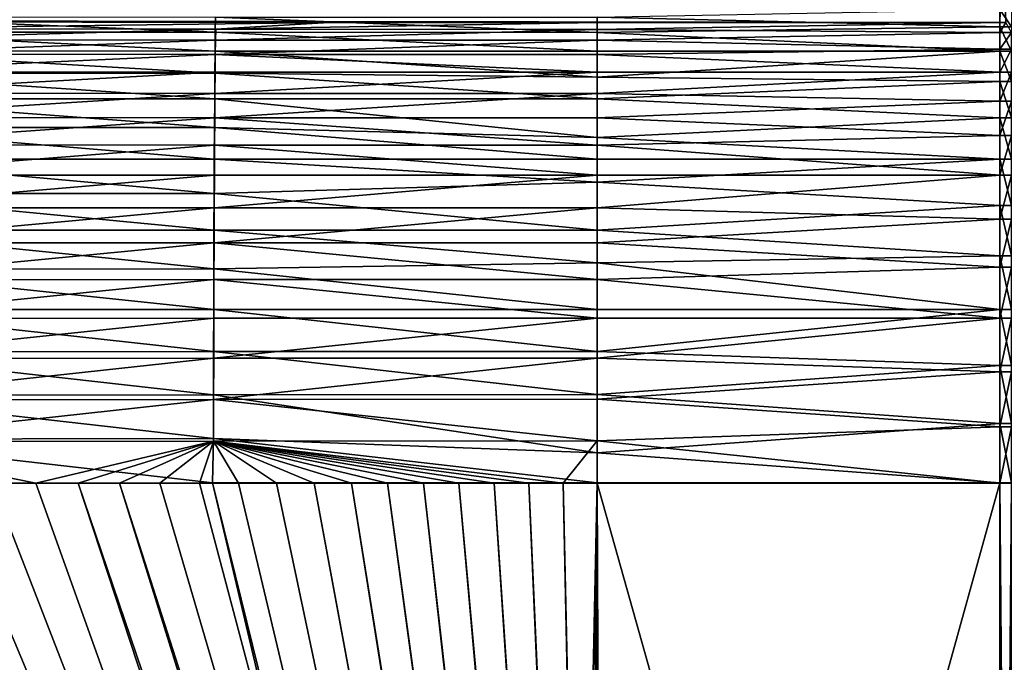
# Model space of a CAD drawing. Header units: metres. Extents: x -901 to 901, y -486 to 401.
# Tile 218 of 256: x -124 to 0, y 201 to 282. Entities that reach past the tile are written whole.
import ezdxf

# ---------------------------------------------------------------- set-up
doc = ezdxf.new("R2010")
doc.units = ezdxf.units.M

msp = doc.modelspace()

# ---------------------------------------------------------------- linework, layer by layer
at = {"layer": 'top0'}
for points in [[(-0.734328, 281.912231, -444.318481), (-0.734328, 294.453064, -341.548859), (-436.16037, 282.526184, -439.318207)], [(-0.734328, 281.912231, -444.318481), (0, 281.912231, -444.318481), (-0.367164, 294.524323, -341.557587)], [(-0.367164, 294.524323, -341.557587), (-0.734328, 294.453064, -341.548859), (-0.734328, 281.912231, -444.318481)], [(0, 281.912231, -444.318481), (0, 294.38855, -341.540924), (-0.367164, 294.524323, -341.557587)], [(-0.734328, 283.543304, -452.015076), (-0.734328, 281.33609, -459.134399), (-51.480598, 282.550995, -455.590149)], [(-0.734328, 281.33609, -459.134399), (-0.734328, 283.543304, -452.015076), (0.734328, 281.33609, -459.134399)], [(-0.734328, 283.543304, -452.015076), (0.734328, 283.543304, -452.015076), (0.734328, 281.33609, -459.134399)], [(-243.616119, 282.115753, -442.661072), (-0.734328, 281.912231, -444.318481), (-436.16037, 282.526184, -439.318207)], [(-243.616119, 282.115753, -442.661072), (-147.49588, 281.969604, -443.851196), (-0.734328, 281.912231, -444.318481)], [(-147.64473, 280.701965, -460.404816), (-147.592819, 282.59903, -455.126678), (-99.55584, 280.665802, -460.740845)], [(-147.592819, 282.59903, -455.126678), (-99.52784, 282.559448, -455.468018), (-99.55584, 280.665802, -460.740845)], [(-85.230934, 281.919861, -444.2565), (-147.49588, 281.969604, -443.851196), (-147.545792, 281.086151, -449.080963)], [(-99.5028, 281.044067, -449.428314), (-85.230934, 281.919861, -444.2565), (-147.545792, 281.086151, -449.080963)], [(-147.49588, 281.969604, -443.851196), (-85.230934, 281.919861, -444.2565), (-0.734328, 281.912231, -444.318481)], [(-99.55584, 280.665802, -460.740845), (-99.52784, 282.559448, -455.468018), (-51.480598, 280.656738, -460.860657)], [(-99.52784, 282.559448, -455.468018), (-51.480598, 282.550995, -455.590149), (-51.480598, 280.656738, -460.860657)], [(-99.5028, 281.044067, -449.428314), (-51.480598, 281.912231, -444.318481), (-85.230934, 281.919861, -444.2565)], [(-51.480598, 281.028351, -449.568665), (-51.480598, 281.912231, -444.318481), (-99.5028, 281.044067, -449.428314)], [(-0.734328, 281.912231, -444.318481), (-85.230934, 281.919861, -444.2565), (-51.480598, 281.912231, -444.318481)], [(-51.480598, 282.550995, -455.590149), (-0.734328, 281.33609, -459.134399), (-51.480598, 280.656738, -460.860657)], [(-51.480598, 281.912231, -444.318481), (-51.480598, 281.028351, -449.568665), (-0.734328, 281.912231, -444.318481)], [(-51.480598, 281.028351, -449.568665), (-0.734328, 280.630096, -451.298645), (-0.734328, 281.912231, -444.318481)], [(0, 281.912231, -444.318481), (-0.734328, 280.630096, -451.298645), (0.734328, 280.630096, -451.298645)], [(0, 281.912231, -444.318481), (-0.734328, 281.912231, -444.318481), (-0.734328, 280.630096, -451.298645)], [(-99.583168, 278.310425, -465.82489), (-147.695404, 278.342133, -465.493622), (-147.64473, 280.701965, -460.404816)], [(-99.55584, 280.665802, -460.740845), (-99.583168, 278.310425, -465.82489), (-147.64473, 280.701965, -460.404816)], [(-147.545792, 281.086151, -449.080963), (-147.595947, 279.733887, -454.238251), (-99.5028, 281.044067, -449.428314)], [(-147.595947, 279.733887, -454.238251), (-99.529854, 279.694122, -454.5802), (-99.5028, 281.044067, -449.428314)], [(-51.480598, 278.299469, -465.941437), (-99.583168, 278.310425, -465.82489), (-99.55584, 280.665802, -460.740845)], [(-51.480598, 280.656738, -460.860657), (-51.480598, 278.299469, -465.941437), (-99.55584, 280.665802, -460.740845)], [(-99.529854, 279.694122, -454.5802), (-51.480598, 281.028351, -449.568665), (-99.5028, 281.044067, -449.428314)], [(-51.480598, 279.680145, -454.719208), (-51.480598, 281.028351, -449.568665), (-99.529854, 279.694122, -454.5802)], [(-0.734328, 281.33609, -459.134399), (-0.734328, 278.299469, -465.941437), (-51.480598, 280.656738, -460.860657)], [(-51.480598, 281.028351, -449.568665), (-51.480598, 279.680145, -454.719208), (-0.734328, 280.630096, -451.298645)], [(-51.480598, 280.656738, -460.860657), (-0.734328, 278.299469, -465.941437), (-51.480598, 278.299469, -465.941437)], [(-51.480598, 279.680145, -454.719208), (-0.734328, 278.528534, -458.07724), (-0.734328, 280.630096, -451.298645)], [(-0.734328, 278.299469, -465.941437), (-0.734328, 281.33609, -459.134399), (0.734328, 278.299469, -465.941437)], [(-0.734328, 281.33609, -459.134399), (0.734328, 281.33609, -459.134399), (0.734328, 278.299469, -465.941437)], [(0.734328, 278.528534, -458.07724), (0.734328, 280.630096, -451.298645), (-0.734328, 278.528534, -458.07724)], [(0.734328, 280.630096, -451.298645), (-0.734328, 280.630096, -451.298645), (-0.734328, 278.528534, -458.07724)], [(-147.595947, 279.733887, -454.238251), (-147.645386, 277.927612, -459.263794), (-99.529854, 279.694122, -454.5802)], [(-147.645386, 277.927612, -459.263794), (-99.556511, 277.891113, -459.600677), (-99.529854, 279.694122, -454.5802)], [(-99.556511, 277.891113, -459.600677), (-51.480598, 279.680145, -454.719208), (-99.529854, 279.694122, -454.5802)], [(-51.480598, 277.878326, -459.729095), (-51.480598, 279.680145, -454.719208), (-99.556511, 277.891113, -459.600677)], [(-51.480598, 279.680145, -454.719208), (-51.480598, 277.878326, -459.729095), (-0.734328, 278.528534, -458.07724)], [(-147.744354, 275.53598, -470.345093), (-147.695404, 278.342133, -465.493622), (-99.609573, 275.509644, -470.672363)], [(-147.695404, 278.342133, -465.493622), (-99.583168, 278.310425, -465.82489), (-99.609573, 275.509644, -470.672363)], [(-99.556511, 277.891113, -459.600677), (-147.645386, 277.927612, -459.263794), (-147.693634, 275.680725, -464.10907)], [(-99.582535, 275.648468, -464.441437), (-99.556511, 277.891113, -459.600677), (-147.693634, 275.680725, -464.10907)], [(-99.609573, 275.509644, -470.672363), (-99.583168, 278.310425, -465.82489), (-51.480598, 275.039917, -471.49823)], [(-99.583168, 278.310425, -465.82489), (-51.480598, 278.299469, -465.941437), (-51.480598, 275.039917, -471.49823)], [(-51.480598, 275.637238, -464.558502), (-99.556511, 277.891113, -459.600677), (-99.582535, 275.648468, -464.441437)], [(-51.480598, 275.637238, -464.558502), (-51.480598, 277.878326, -459.729095), (-99.556511, 277.891113, -459.600677)], [(-51.480598, 277.878326, -459.729095), (-0.734328, 275.637238, -464.558502), (-0.734328, 278.528534, -458.07724)], [(-0.734328, 278.299469, -465.941437), (-51.480598, 275.039917, -471.49823), (-51.480598, 278.299469, -465.941437)], [(-0.734328, 278.299469, -465.941437), (-0.734328, 274.476379, -472.339905), (-51.480598, 275.039917, -471.49823)], [(-51.480598, 277.878326, -459.729095), (-51.480598, 275.637238, -464.558502), (-0.734328, 275.637238, -464.558502)], [(0.734328, 275.637238, -464.558502), (0.734328, 278.528534, -458.07724), (-0.734328, 275.637238, -464.558502)], [(0.734328, 278.528534, -458.07724), (-0.734328, 278.528534, -458.07724), (-0.734328, 275.637238, -464.558502)], [(-0.734328, 274.476379, -472.339905), (-0.734328, 278.299469, -465.941437), (0.734328, 274.476379, -472.339905)], [(-0.734328, 278.299469, -465.941437), (0.734328, 278.299469, -465.941437), (0.734328, 274.476379, -472.339905)], [(-147.791214, 272.309052, -474.922913), (-147.744354, 275.53598, -470.345093), (-99.63485, 272.288879, -475.246948)], [(-147.744354, 275.53598, -470.345093), (-99.609573, 275.509644, -470.672363), (-99.63485, 272.288879, -475.246948)], [(-147.693634, 275.680725, -464.10907), (-147.74025, 273.00885, -468.728394), (-99.582535, 275.648468, -464.441437)], [(-147.74025, 273.00885, -468.728394), (-99.607681, 272.98172, -469.056915), (-99.582535, 275.648468, -464.441437)], [(-99.63485, 272.288879, -475.246948), (-99.609573, 275.509644, -470.672363), (-51.480598, 272.283295, -475.36142)], [(-99.609573, 275.509644, -470.672363), (-51.480598, 275.039917, -471.49823), (-51.480598, 272.283295, -475.36142)], [(-99.607681, 272.98172, -469.056915), (-51.480598, 275.637238, -464.558502), (-99.582535, 275.648468, -464.441437)], [(-51.480598, 272.974701, -469.169006), (-51.480598, 275.637238, -464.558502), (-99.607681, 272.98172, -469.056915)], [(-51.480598, 275.637238, -464.558502), (-51.480598, 272.974701, -469.169006), (-0.734328, 275.637238, -464.558502)], [(-0.734328, 275.637238, -464.558502), (-51.480598, 272.974701, -469.169006), (-0.734328, 271.997101, -470.650787)], [(0.734328, 271.997101, -470.650787), (0.734328, 275.637238, -464.558502), (-0.734328, 271.997101, -470.650787)], [(0.734328, 275.637238, -464.558502), (-0.734328, 275.637238, -464.558502), (-0.734328, 271.997101, -470.650787)], [(-0.734328, 274.476379, -472.339905), (-51.480598, 272.283295, -475.36142), (-51.480598, 275.039917, -471.49823)], [(-0.734328, 274.476379, -472.339905), (-0.734328, 269.920868, -478.23938), (-51.480598, 272.283295, -475.36142)], [(-0.734328, 269.920868, -478.23938), (-0.734328, 274.476379, -472.339905), (0.734328, 269.920868, -478.23938)], [(-0.734328, 274.476379, -472.339905), (0.734328, 274.476379, -472.339905), (0.734328, 269.920868, -478.23938)], [(-99.607681, 272.98172, -469.056915), (-147.74025, 273.00885, -468.728394), (-147.784866, 269.936371, -473.087128)], [(-99.631752, 269.9151, -473.412598), (-99.607681, 272.98172, -469.056915), (-147.784866, 269.936371, -473.087128)], [(-99.631752, 269.9151, -473.412598), (-51.480598, 272.974701, -469.169006), (-99.607681, 272.98172, -469.056915)], [(-51.480598, 269.911896, -473.523865), (-51.480598, 272.974701, -469.169006), (-99.631752, 269.9151, -473.412598)], [(-51.480598, 272.974701, -469.169006), (-51.480598, 269.911896, -473.523865), (-0.734328, 271.997101, -470.650787)], [(-147.835632, 268.689209, -479.193542), (-147.791214, 272.309052, -474.922913), (-99.658813, 268.675903, -479.51532)], [(-147.791214, 272.309052, -474.922913), (-99.63485, 272.288879, -475.246948), (-99.658813, 268.675903, -479.51532)], [(-99.658813, 268.675903, -479.51532), (-99.63485, 272.288879, -475.246948), (-51.480598, 267.427307, -480.93576)], [(-99.63485, 272.288879, -475.246948), (-51.480598, 272.283295, -475.36142), (-51.480598, 267.427307, -480.93576)], [(-0.734328, 269.920868, -478.23938), (-51.480598, 267.427307, -480.93576), (-51.480598, 272.283295, -475.36142)], [(-0.734328, 271.997101, -470.650787), (-51.480598, 269.911896, -473.523865), (-0.734328, 267.659607, -476.267914)], [(0.734328, 267.659607, -476.267914), (0.734328, 271.997101, -470.650787), (-0.734328, 267.659607, -476.267914)], [(0.734328, 271.997101, -470.650787), (-0.734328, 271.997101, -470.650787), (-0.734328, 267.659607, -476.267914)], [(-99.631752, 269.9151, -473.412598), (-147.784866, 269.936371, -473.087128), (-147.827164, 266.489746, -477.153412)], [(-99.654572, 266.475037, -477.476715), (-99.631752, 269.9151, -473.412598), (-147.827164, 266.489746, -477.153412)], [(-51.480598, 266.473236, -477.588501), (-99.631752, 269.9151, -473.412598), (-99.654572, 266.475037, -477.476715)], [(-51.480598, 266.473236, -477.588501), (-51.480598, 269.911896, -473.523865), (-99.631752, 269.9151, -473.412598)], [(-0.734328, 269.920868, -478.23938), (-0.734328, 264.697327, -483.556458), (-51.480598, 267.427307, -480.93576)], [(-51.480598, 269.911896, -473.523865), (-51.480598, 266.473236, -477.588501), (-0.734328, 267.659607, -476.267914)], [(-0.734328, 264.697327, -483.556458), (-0.734328, 269.920868, -478.23938), (0.734328, 264.697327, -483.556458)], [(-0.734328, 269.920868, -478.23938), (0.734328, 269.920868, -478.23938), (0.734328, 264.697327, -483.556458)], [(-147.877274, 264.704254, -483.123627), (-147.835632, 268.689209, -479.193542), (-99.681282, 264.698425, -483.444122)], [(-147.835632, 268.689209, -479.193542), (-99.658813, 268.675903, -479.51532), (-99.681282, 264.698425, -483.444122)], [(-99.681282, 264.698425, -483.444122), (-99.658813, 268.675903, -479.51532), (-51.480598, 264.697327, -483.556458)], [(-99.658813, 268.675903, -479.51532), (-51.480598, 267.427307, -480.93576), (-51.480598, 264.697327, -483.556458)], [(-0.734328, 267.659607, -476.267914), (-51.480598, 266.473236, -477.588501), (-0.734328, 262.686035, -481.330536)], [(-0.734328, 264.697327, -483.556458), (-51.480598, 264.697327, -483.556458), (-51.480598, 267.427307, -480.93576)], [(0.734328, 262.686035, -481.330536), (0.734328, 267.659607, -476.267914), (-0.734328, 262.686035, -481.330536)], [(0.734328, 267.659607, -476.267914), (-0.734328, 267.659607, -476.267914), (-0.734328, 262.686035, -481.330536)], [(-99.654572, 266.475037, -477.476715), (-147.827164, 266.489746, -477.153412), (-147.866806, 262.695526, -480.895416)], [(-99.675964, 262.687897, -481.217529), (-99.654572, 266.475037, -477.476715), (-147.866806, 262.695526, -480.895416)], [(-51.480598, 262.686035, -481.330536), (-99.654572, 266.475037, -477.476715), (-99.675964, 262.687897, -481.217529)], [(-51.480598, 262.686035, -481.330536), (-51.480598, 266.473236, -477.588501), (-99.654572, 266.475037, -477.476715)], [(-51.480598, 266.473236, -477.588501), (-51.480598, 262.686035, -481.330536), (-0.734328, 262.686035, -481.330536)], [(-147.915787, 260.383484, -486.681152), (-147.877274, 264.704254, -483.123627), (-99.702065, 260.385559, -487.001526)], [(-147.877274, 264.704254, -483.123627), (-99.681282, 264.698425, -483.444122), (-99.702065, 260.385559, -487.001526)], [(-99.702065, 260.385559, -487.001526), (-99.681282, 264.698425, -483.444122), (-51.480598, 261.814178, -486.007629)], [(-99.681282, 264.698425, -483.444122), (-51.480598, 264.697327, -483.556458), (-51.480598, 261.814178, -486.007629)], [(-51.480598, 264.697327, -483.556458), (-0.734328, 264.697327, -483.556458), (-51.480598, 261.814178, -486.007629)], [(-0.734328, 264.697327, -483.556458), (-0.734328, 258.879608, -488.215942), (-51.480598, 261.814178, -486.007629)], [(-0.734328, 258.879608, -488.215942), (-0.734328, 264.697327, -483.556458), (0.734328, 258.879608, -488.215942)], [(-0.734328, 264.697327, -483.556458), (0.734328, 264.697327, -483.556458), (0.734328, 258.879608, -488.215942)], [(-147.866806, 262.695526, -480.895416), (-147.903488, 258.581543, -484.282715), (-99.675964, 262.687897, -481.217529)], [(-147.903488, 258.581543, -484.282715), (-99.695755, 258.581421, -484.604675), (-99.675964, 262.687897, -481.217529)], [(-99.702065, 260.385559, -487.001526), (-51.480598, 261.814178, -486.007629), (-51.480598, 255.777634, -490.275421)], [(-99.695755, 258.581421, -484.604675), (-51.480598, 262.686035, -481.330536), (-99.675964, 262.687897, -481.217529)], [(-51.480598, 258.580444, -484.720184), (-51.480598, 262.686035, -481.330536), (-99.695755, 258.581421, -484.604675)], [(-0.734328, 262.686035, -481.330536), (-51.480598, 262.686035, -481.330536), (-51.480598, 258.580444, -484.720184)], [(-0.734328, 262.686035, -481.330536), (-51.480598, 258.580444, -484.720184), (-0.734328, 257.146729, -485.767029)], [(-51.480598, 261.814178, -486.007629), (-0.734328, 258.879608, -488.215942), (-51.480598, 255.777634, -490.275421)], [(0.734328, 257.146729, -485.767029), (0.734328, 262.686035, -481.330536), (-0.734328, 257.146729, -485.767029)], [(0.734328, 262.686035, -481.330536), (-0.734328, 262.686035, -481.330536), (-0.734328, 257.146729, -485.767029)], [(-147.950897, 255.761642, -489.840424), (-147.915787, 260.383484, -486.681152), (-99.721016, 255.771912, -490.161804)], [(-147.915787, 260.383484, -486.681152), (-99.702065, 260.385559, -487.001526), (-99.721016, 255.771912, -490.161804)], [(-99.721016, 255.771912, -490.161804), (-99.702065, 260.385559, -487.001526), (-51.480598, 255.777634, -490.275421)], [(-147.903488, 258.581543, -484.282715), (-147.93692, 254.180862, -487.290802), (-99.695755, 258.581421, -484.604675)], [(-147.93692, 254.180862, -487.290802), (-99.713806, 254.188568, -487.613739), (-99.695755, 258.581421, -484.604675)], [(-99.713806, 254.188568, -487.613739), (-51.480598, 258.580444, -484.720184), (-99.695755, 258.581421, -484.604675)], [(-99.713806, 254.188568, -487.613739), (-51.480598, 254.189133, -487.730499), (-51.480598, 258.580444, -484.720184)], [(-0.734328, 258.879608, -488.215942), (-0.734328, 252.549957, -492.151947), (-51.480598, 255.777634, -490.275421)], [(-51.480598, 258.580444, -484.720184), (-51.480598, 254.189133, -487.730499), (-0.734328, 257.146729, -485.767029)], [(-0.734328, 252.549957, -492.151947), (-0.734328, 258.879608, -488.215942), (0.734328, 252.549957, -492.151947)], [(-0.734328, 258.879608, -488.215942), (0.734328, 258.879608, -488.215942), (0.734328, 252.549957, -492.151947)], [(-0.734328, 257.146729, -485.767029), (-51.480598, 254.189133, -487.730499), (-0.734328, 251.12001, -489.514679)], [(0.734328, 251.12001, -489.514679), (0.734328, 257.146729, -485.767029), (-0.734328, 251.12001, -489.514679)], [(0.734328, 257.146729, -485.767029), (-0.734328, 257.146729, -485.767029), (-0.734328, 251.12001, -489.514679)], [(-147.98233, 250.874863, -492.577179), (-147.950897, 255.761642, -489.840424), (-99.737991, 250.893524, -492.900757)], [(-147.950897, 255.761642, -489.840424), (-99.721016, 255.771912, -490.161804), (-99.737991, 250.893524, -492.900757)], [(-99.737991, 250.893524, -492.900757), (-99.721016, 255.771912, -490.161804), (-51.480598, 251.655655, -492.627533)], [(-99.721016, 255.771912, -490.161804), (-51.480598, 255.777634, -490.275421), (-51.480598, 251.655655, -492.627533)], [(-51.480598, 255.777634, -490.275421), (-0.734328, 252.549957, -492.151947), (-51.480598, 251.655655, -492.627533)], [(-147.93692, 254.180862, -487.290802), (-147.966843, 249.527939, -489.896576), (-99.713806, 254.188568, -487.613739)], [(-147.966843, 249.527939, -489.896576), (-99.729965, 249.543625, -490.221619), (-99.713806, 254.188568, -487.613739)], [(-99.729965, 249.543625, -490.221619), (-51.480598, 249.547028, -490.337524), (-99.713806, 254.188568, -487.613739)], [(-51.480598, 249.547028, -490.337524), (-51.480598, 254.189133, -487.730499), (-99.713806, 254.188568, -487.613739)], [(-51.480598, 254.189133, -487.730499), (-51.480598, 249.547028, -490.337524), (-0.734328, 251.12001, -489.514679)], [(-0.734328, 252.549957, -492.151947), (-0.734328, 245.797882, -495.308868), (-51.480598, 251.655655, -492.627533)], [(-0.734328, 245.797882, -495.308868), (-0.734328, 252.549957, -492.151947), (0.734328, 245.797882, -495.308868)], [(-0.734328, 252.549957, -492.151947), (0.734328, 252.549957, -492.151947), (0.734328, 245.797882, -495.308868)], [(-148.009827, 245.759293, -494.867157), (-147.98233, 250.874863, -492.577179), (-99.752846, 245.786362, -495.194183)], [(-147.98233, 250.874863, -492.577179), (-99.737991, 250.893524, -492.900757), (-99.752846, 245.786362, -495.194183)], [(-99.752846, 245.786362, -495.194183), (-99.737991, 250.893524, -492.900757), (-51.480598, 245.797989, -495.308838)], [(-99.737991, 250.893524, -492.900757), (-51.480598, 251.655655, -492.627533), (-51.480598, 245.797989, -495.308838)], [(-51.480598, 251.655655, -492.627533), (-0.734328, 245.797882, -495.308868), (-51.480598, 245.797989, -495.308838)], [(-0.734328, 251.12001, -489.514679), (-51.480598, 249.547028, -490.337524), (-0.734328, 244.691086, -492.520508)], [(0.734328, 244.691086, -492.520508), (0.734328, 251.12001, -489.514679), (-0.734328, 244.691086, -492.520508)], [(0.734328, 251.12001, -489.514679), (-0.734328, 251.12001, -489.514679), (-0.734328, 244.691086, -492.520508)], [(-147.993027, 244.657166, -492.076965), (-99.74411, 244.680878, -492.405304), (-99.729965, 249.543625, -490.221619)], [(-147.966843, 249.527939, -489.896576), (-147.993027, 244.657166, -492.076965), (-99.729965, 249.543625, -490.221619)], [(-99.74411, 244.680878, -492.405304), (-51.480598, 244.691086, -492.520508), (-99.729965, 249.543625, -490.221619)], [(-99.729965, 249.543625, -490.221619), (-51.480598, 244.691086, -492.520508), (-51.480598, 249.547028, -490.337524)], [(-51.480598, 249.547028, -490.337524), (-51.480598, 244.691086, -492.520508), (-0.734328, 244.691086, -492.520508)], [(-148.033127, 240.453751, -496.68869), (-148.009827, 245.759293, -494.867157), (-99.765442, 240.48909, -497.020447)], [(-148.009827, 245.759293, -494.867157), (-99.752846, 245.786362, -495.194183), (-99.765442, 240.48909, -497.020447)], [(-99.765442, 240.48909, -497.020447), (-99.752846, 245.786362, -495.194183), (-51.480598, 240.504913, -497.140625)], [(-99.752846, 245.786362, -495.194183), (-51.480598, 245.797989, -495.308838), (-51.480598, 240.504913, -497.140625)], [(-0.734328, 245.797882, -495.308868), (-51.480598, 240.504913, -497.140625), (-51.480598, 245.797989, -495.308838)], [(-0.734328, 245.797882, -495.308868), (-0.734328, 238.718842, -497.642059), (-51.480598, 240.504913, -497.140625)], [(-0.734328, 238.718842, -497.642059), (-0.734328, 245.797882, -495.308868), (0.734328, 238.718842, -497.642059)], [(-0.734328, 245.797882, -495.308868), (0.734328, 245.797882, -495.308868), (0.734328, 238.718842, -497.642059)], [(-148.015213, 239.60553, -493.81134), (-99.74411, 244.680878, -492.405304), (-147.993027, 244.657166, -492.076965)], [(-148.015213, 239.60553, -493.81134), (-99.756104, 239.637115, -494.144196), (-99.74411, 244.680878, -492.405304)], [(-99.756104, 239.637115, -494.144196), (-51.480598, 244.691086, -492.520508), (-99.74411, 244.680878, -492.405304)], [(-51.480598, 239.659927, -494.262085), (-51.480598, 244.691086, -492.520508), (-99.756104, 239.637115, -494.144196)], [(-0.734328, 244.691086, -492.520508), (-51.480598, 244.691086, -492.520508), (-51.480598, 239.659927, -494.262085)], [(-0.734328, 244.691086, -492.520508), (-51.480598, 239.659927, -494.262085), (-0.734328, 237.950821, -494.742035)], [(0.734328, 237.950821, -494.742035), (0.734328, 244.691086, -492.520508), (-0.734328, 237.950821, -494.742035)], [(0.734328, 244.691086, -492.520508), (-0.734328, 244.691086, -492.520508), (-0.734328, 237.950821, -494.742035)], [(-148.052063, 235.00769, -498.030457), (-148.033127, 240.453751, -496.68869), (-99.775696, 235.05101, -498.368195)], [(-148.033249, 234.42009, -495.088898), (-99.756104, 239.637115, -494.144196), (-148.015213, 239.60553, -493.81134)], [(-99.756104, 239.637115, -494.144196), (-148.033249, 234.42009, -495.088898), (-99.765869, 234.459259, -495.427429)], [(-148.033127, 240.453751, -496.68869), (-99.765442, 240.48909, -497.020447), (-99.775696, 235.05101, -498.368195)], [(-99.775696, 235.05101, -498.368195), (-99.765442, 240.48909, -497.020447), (-51.480598, 235.069946, -498.492584)], [(-99.765869, 234.459259, -495.427429), (-51.480598, 234.493591, -495.548401), (-51.480598, 239.659927, -494.262085)], [(-99.765869, 234.459259, -495.427429), (-51.480598, 239.659927, -494.262085), (-99.756104, 239.637115, -494.144196)], [(-99.765442, 240.48909, -497.020447), (-51.480598, 240.504913, -497.140625), (-51.480598, 235.069946, -498.492584)], [(-0.734328, 238.718842, -497.642059), (-51.480598, 235.069946, -498.492584), (-51.480598, 240.504913, -497.140625)], [(-51.480598, 239.659927, -494.262085), (-51.480598, 234.493591, -495.548401), (-0.734328, 237.950821, -494.742035)], [(-0.734328, 238.718842, -497.642059), (-0.734328, 231.412903, -499.1185), (-51.480598, 235.069946, -498.492584)], [(-0.734328, 231.412903, -499.1185), (-0.734328, 238.718842, -497.642059), (0.734328, 231.412903, -499.1185)], [(-0.734328, 238.718842, -497.642059), (0.734328, 238.718842, -497.642059), (0.734328, 231.412903, -499.1185)], [(-0.734328, 237.950821, -494.742035), (-51.480598, 234.493591, -495.548401), (-0.734328, 230.994522, -496.147827)], [(0.734328, 230.994522, -496.147827), (0.734328, 237.950821, -494.742035), (-0.734328, 230.994522, -496.147827)], [(0.734328, 237.950821, -494.742035), (-0.734328, 237.950821, -494.742035), (-0.734328, 230.994522, -496.147827)], [(-148.066498, 229.473236, -498.883636), (-148.052063, 235.00769, -498.030457), (-99.783524, 229.524017, -499.228546)], [(-148.052063, 235.00769, -498.030457), (-99.775696, 235.05101, -498.368195), (-99.783524, 229.524017, -499.228546)], [(-148.033249, 234.42009, -495.088898), (-148.046997, 229.150482, -495.901245), (-99.765869, 234.459259, -495.427429)], [(-99.765869, 234.459259, -495.427429), (-148.046997, 229.150482, -495.901245), (-99.773323, 229.196762, -496.246613)], [(-99.783524, 229.524017, -499.228546), (-99.775696, 235.05101, -498.368195), (-51.480598, 227.750671, -499.524902)], [(-99.775696, 235.05101, -498.368195), (-51.480598, 235.069946, -498.492584), (-51.480598, 227.750671, -499.524902)], [(-99.773323, 229.196762, -496.246613), (-51.480598, 229.23317, -496.369232), (-99.765869, 234.459259, -495.427429)], [(-51.480598, 229.23317, -496.369232), (-51.480598, 234.493591, -495.548401), (-99.765869, 234.459259, -495.427429)], [(-0.734328, 231.412903, -499.1185), (-51.480598, 227.750671, -499.524902), (-51.480598, 235.069946, -498.492584)], [(-51.480598, 234.493591, -495.548401), (-51.480598, 229.23317, -496.369232), (-0.734328, 230.994522, -496.147827)], [(-0.734328, 231.412903, -499.1185), (-0.734328, 223.983383, -499.717346), (-51.480598, 227.750671, -499.524902)], [(-0.734328, 230.994522, -496.147827), (-51.480598, 229.23317, -496.369232), (-0.734328, 223.920547, -496.718018)], [(-0.734328, 223.983383, -499.717346), (-0.734328, 231.412903, -499.1185), (0.734328, 223.983383, -499.717346)], [(-0.734328, 231.412903, -499.1185), (0.734328, 231.412903, -499.1185), (0.734328, 223.983383, -499.717346)], [(0.734328, 223.920547, -496.718018), (0.734328, 230.994522, -496.147827), (-0.734328, 223.920547, -496.718018)], [(0.734328, 230.994522, -496.147827), (-0.734328, 230.994522, -496.147827), (-0.734328, 223.920547, -496.718018)], [(-148.24852, 223.902283, -499.237854), (-148.066498, 229.473236, -498.883636), (-99.888733, 223.959961, -499.592224)], [(-148.066498, 229.473236, -498.883636), (-99.783524, 229.524017, -499.228546), (-99.888733, 223.959961, -499.592224)], [(-99.888733, 223.959961, -499.592224), (-99.783524, 229.524017, -499.228546), (-51.480598, 223.983383, -499.717346)], [(-99.783524, 229.524017, -499.228546), (-51.480598, 227.750671, -499.524902), (-51.480598, 223.983383, -499.717346)], [(-148.046997, 229.150482, -495.901245), (-122.176949, 223.932129, -496.463501), (-99.773323, 229.196762, -496.246613)], [(-148.046997, 229.150482, -495.901245), (-127.641586, 223.93251, -496.424286), (-122.176949, 223.932129, -496.463501)], [(-122.176949, 223.932129, -496.463501), (-116.845192, 223.931503, -496.499237), (-99.773323, 229.196762, -496.246613)], [(-99.773323, 229.196762, -496.246613), (-116.845192, 223.931503, -496.499237), (-111.634109, 223.93071, -496.531738)], [(-111.634109, 223.93071, -496.531738), (-106.536087, 223.929779, -496.561157), (-99.773323, 229.196762, -496.246613)], [(-106.536087, 223.929779, -496.561157), (-101.537613, 223.928757, -496.587677), (-99.773323, 229.196762, -496.246613)], [(-99.773323, 229.196762, -496.246613), (-101.537613, 223.928757, -496.587677), (-96.642334, 223.927689, -496.611389)], [(-51.480598, 229.23317, -496.369232), (-99.773323, 229.196762, -496.246613), (-55.760403, 223.920654, -496.71701)], [(-96.642334, 223.927689, -496.611389), (-91.833, 223.92662, -496.632477), (-99.773323, 229.196762, -496.246613)], [(-91.833, 223.92662, -496.632477), (-87.08905, 223.925552, -496.651093), (-99.773323, 229.196762, -496.246613)], [(-99.773323, 229.196762, -496.246613), (-87.08905, 223.925552, -496.651093), (-82.422638, 223.92453, -496.667236)], [(-82.422638, 223.92453, -496.667236), (-77.854004, 223.923599, -496.680969), (-99.773323, 229.196762, -496.246613)], [(-77.854004, 223.923599, -496.680969), (-73.337585, 223.922745, -496.692444), (-99.773323, 229.196762, -496.246613)], [(-99.773323, 229.196762, -496.246613), (-73.337585, 223.922745, -496.692444), (-68.871628, 223.921997, -496.701752)], [(-68.871628, 223.921997, -496.701752), (-64.454468, 223.921387, -496.708923), (-99.773323, 229.196762, -496.246613)], [(-64.454468, 223.921387, -496.708923), (-60.084557, 223.920929, -496.713989), (-99.773323, 229.196762, -496.246613)], [(-99.773323, 229.196762, -496.246613), (-60.084557, 223.920929, -496.713989), (-55.760403, 223.920654, -496.71701)], [(-51.480598, 223.920547, -496.718018), (-51.480598, 229.23317, -496.369232), (-55.760403, 223.920654, -496.71701)], [(-51.480598, 229.23317, -496.369232), (-51.480598, 223.920547, -496.718018), (-0.734328, 223.920547, -496.718018)], [(-0.734328, 223.983383, -499.717346), (-51.480598, 223.983383, -499.717346), (-51.480598, 227.750671, -499.524902)], [(-520.393921, 188.45813, -493.390167), (-437.335358, 223.870071, -494.717072), (-62.849209, 35.558052, -503.495331)], [(-518.588135, 190.194046, -490.413635), (-62.84177, 35.37413, -500.496002), (-423.970123, 223.826447, -491.966522)], [(-62.849209, 35.558052, -503.495331), (-437.335358, 223.870071, -494.717072), (-62.116249, 37.232742, -503.495331)], [(-437.335358, 223.870071, -494.717072), (-341.090759, 223.79567, -496.466583), (-62.116249, 37.232742, -503.495331)], [(-62.84177, 35.37413, -500.496002), (-62.038971, 37.179729, -500.496002), (-423.970123, 223.826447, -491.966522)], [(-423.970123, 223.826447, -491.966522), (-62.038971, 37.179729, -500.496002), (-402.263153, 223.800766, -492.368256)], [(-62.038971, 37.179729, -500.496002), (-381.537445, 223.778259, -492.746674), (-402.263153, 223.800766, -492.368256)], [(-362.761078, 223.761658, -493.084625), (-381.537445, 223.778259, -492.746674), (-62.038971, 37.179729, -500.496002)], [(-345.556152, 223.751236, -493.389862), (-362.761078, 223.761658, -493.084625), (-62.038971, 37.179729, -500.496002)], [(-62.038971, 37.179729, -500.496002), (-329.631134, 223.746918, -493.668304), (-345.556152, 223.751236, -493.389862)], [(-62.116249, 37.232742, -503.495331), (-341.090759, 223.79567, -496.466583), (-244.761276, 223.802536, -498.037628)], [(-314.839111, 223.748489, -493.923187), (-329.631134, 223.746918, -493.668304), (-62.038971, 37.179729, -500.496002)], [(-301.082428, 223.755539, -494.156799), (-314.839111, 223.748489, -493.923187), (-61.074459, 38.640835, -500.496002)], [(-61.074459, 38.640835, -500.496002), (-314.839111, 223.748489, -493.923187), (-62.038971, 37.179729, -500.496002)], [(-288.256195, 223.766754, -494.371063), (-301.082428, 223.755539, -494.156799), (-61.074459, 38.640835, -500.496002)], [(-276.109863, 223.780685, -494.570038), (-288.256195, 223.766754, -494.371063), (-61.074459, 38.640835, -500.496002)], [(-264.756958, 223.795929, -494.751923), (-276.109863, 223.780685, -494.570038), (-61.074459, 38.640835, -500.496002)], [(-61.074459, 38.640835, -500.496002), (-253.942322, 223.811844, -494.92099), (-264.756958, 223.795929, -494.751923)], [(-243.728363, 223.827652, -495.076447), (-253.942322, 223.811844, -494.92099), (-61.074459, 38.640835, -500.496002)], [(-196.53624, 223.843063, -498.702637), (-59.937843, 40.155907, -503.495331), (-244.761276, 223.802536, -498.037628)], [(-59.937843, 40.155907, -503.495331), (-61.138283, 38.777222, -503.495331), (-244.761276, 223.802536, -498.037628)], [(-244.761276, 223.802536, -498.037628), (-61.138283, 38.777222, -503.495331), (-62.116249, 37.232742, -503.495331)], [(-234.052185, 223.84288, -495.219543), (-243.728363, 223.827652, -495.076447), (-59.888885, 39.988377, -500.496002)], [(-59.888885, 39.988377, -500.496002), (-243.728363, 223.827652, -495.076447), (-61.074459, 38.640835, -500.496002)], [(-224.860184, 223.857224, -495.351349), (-234.052185, 223.84288, -495.219543), (-59.888885, 39.988377, -500.496002)], [(-216.064621, 223.870514, -495.47348), (-224.860184, 223.857224, -495.351349), (-59.888885, 39.988377, -500.496002)], [(-207.658188, 223.882553, -495.586273), (-216.064621, 223.870514, -495.47348), (-59.888885, 39.988377, -500.496002)], [(-59.888885, 39.988377, -500.496002), (-199.592087, 223.893265, -495.690674), (-207.658188, 223.882553, -495.586273)], [(-191.833008, 223.902557, -495.787354), (-199.592087, 223.893265, -495.690674), (-59.888885, 39.988377, -500.496002)], [(-148.24852, 223.902283, -499.237854), (-58.54258, 41.33704, -503.495331), (-196.53624, 223.843063, -498.702637)], [(-58.54258, 41.33704, -503.495331), (-59.937843, 40.155907, -503.495331), (-196.53624, 223.843063, -498.702637)], [(-184.385513, 223.91037, -495.876526), (-191.833008, 223.902557, -495.787354), (-58.541344, 41.173954, -500.496002)], [(-58.541344, 41.173954, -500.496002), (-191.833008, 223.902557, -495.787354), (-59.888885, 39.988377, -500.496002)], [(-177.227066, 223.916687, -495.958771), (-184.385513, 223.91037, -495.876526), (-58.541344, 41.173954, -500.496002)], [(-170.330551, 223.921631, -496.034607), (-177.227066, 223.916687, -495.958771), (-58.541344, 41.173954, -500.496002)], [(-163.653763, 223.925415, -496.104797), (-170.330551, 223.921631, -496.034607), (-58.541344, 41.173954, -500.496002)], [(-58.541344, 41.173954, -500.496002), (-157.245605, 223.928207, -496.169067), (-163.653763, 223.925415, -496.104797)], [(-150.969315, 223.930222, -496.229004), (-157.245605, 223.928207, -496.169067), (-58.541344, 41.173954, -500.496002)], [(-144.895065, 223.931534, -496.284088), (-150.969315, 223.930222, -496.229004), (-57.080242, 42.138466, -500.496002)], [(-57.080242, 42.138466, -500.496002), (-150.969315, 223.930222, -496.229004), (-58.541344, 41.173954, -500.496002)], [(-99.888733, 223.959961, -499.592224), (-56.984638, 42.293407, -503.495331), (-148.24852, 223.902283, -499.237854)], [(-56.984638, 42.293407, -503.495331), (-58.54258, 41.33704, -503.495331), (-148.24852, 223.902283, -499.237854)], [(-139.012238, 223.932297, -496.334656), (-144.895065, 223.931534, -496.284088), (-57.080242, 42.138466, -500.496002)], [(-133.239151, 223.932587, -496.381531), (-139.012238, 223.932297, -496.334656), (-57.080242, 42.138466, -500.496002)], [(-127.641586, 223.93251, -496.424286), (-133.239151, 223.932587, -496.381531), (-57.080242, 42.138466, -500.496002)], [(-57.080242, 42.138466, -500.496002), (-122.176949, 223.932129, -496.463501), (-127.641586, 223.93251, -496.424286)], [(-116.845192, 223.931503, -496.499237), (-122.176949, 223.932129, -496.463501), (-57.080242, 42.138466, -500.496002)], [(-111.634109, 223.93071, -496.531738), (-116.845192, 223.931503, -496.499237), (-55.274639, 42.941269, -500.496002)], [(-55.274639, 42.941269, -500.496002), (-116.845192, 223.931503, -496.499237), (-57.080242, 42.138466, -500.496002)], [(-106.536087, 223.929779, -496.561157), (-111.634109, 223.93071, -496.531738), (-53.680698, 43.358025, -500.496002)], [(-53.680698, 43.358025, -500.496002), (-111.634109, 223.93071, -496.531738), (-55.274639, 42.941269, -500.496002)], [(-101.537613, 223.928757, -496.587677), (-106.536087, 223.929779, -496.561157), (-53.680698, 43.358025, -500.496002)], [(-96.642334, 223.927689, -496.611389), (-101.537613, 223.928757, -496.587677), (-53.680698, 43.358025, -500.496002)], [(-51.480598, 223.983383, -499.717346), (-55.299904, 43.002987, -503.495331), (-99.888733, 223.959961, -499.592224)], [(-55.299904, 43.002987, -503.495331), (-56.984638, 42.293407, -503.495331), (-99.888733, 223.959961, -499.592224)], [(-53.680698, 43.358025, -500.496002), (-91.833, 223.92662, -496.632477), (-96.642334, 223.927689, -496.611389)], [(-87.08905, 223.925552, -496.651093), (-91.833, 223.92662, -496.632477), (-53.680698, 43.358025, -500.496002)], [(-82.422638, 223.92453, -496.667236), (-87.08905, 223.925552, -496.651093), (-53.660591, 43.360207, -500.496033)], [(-53.660591, 43.360207, -500.496033), (-87.08905, 223.925552, -496.651093), (-53.680698, 43.358025, -500.496002)], [(-77.854004, 223.923599, -496.680969), (-82.422638, 223.92453, -496.667236), (-53.360977, 43.414993, -500.495972)], [(-53.360977, 43.414993, -500.495972), (-82.422638, 223.92453, -496.667236), (-53.660591, 43.360207, -500.496033)], [(-73.337585, 223.922745, -496.692444), (-77.854004, 223.923599, -496.680969), (-53.131207, 43.48317, -500.495178)], [(-53.131207, 43.48317, -500.495178), (-77.854004, 223.923599, -496.680969), (-53.360977, 43.414993, -500.495972)], [(-68.871628, 223.921997, -496.701752), (-73.337585, 223.922745, -496.692444), (-52.836502, 43.559433, -500.494293)], [(-52.836502, 43.559433, -500.494293), (-73.337585, 223.922745, -496.692444), (-53.131207, 43.48317, -500.495178)], [(-64.454468, 223.921387, -496.708923), (-68.871628, 223.921997, -496.701752), (-52.557301, 43.597996, -500.49411)], [(-52.557301, 43.597996, -500.49411), (-68.871628, 223.921997, -496.701752), (-52.836502, 43.559433, -500.494293)], [(-60.084557, 223.920929, -496.713989), (-64.454468, 223.921387, -496.708923), (-52.290054, 43.616985, -500.494202)], [(-52.290054, 43.616985, -500.494202), (-64.454468, 223.921387, -496.708923), (-52.557301, 43.597996, -500.49411)], [(-55.760403, 223.920654, -496.71701), (-60.084557, 223.920929, -496.713989), (-52.005142, 43.636559, -500.494171)], [(-52.005142, 43.636559, -500.494171), (-60.084557, 223.920929, -496.713989), (-52.290054, 43.616985, -500.494202)], [(-51.480598, 223.920547, -496.718018), (-55.760403, 223.920654, -496.71701), (-51.748047, 43.657581, -500.493927)], [(-51.748047, 43.657581, -500.493927), (-55.760403, 223.920654, -496.71701), (-52.005142, 43.636559, -500.494171)], [(-53.527187, 43.449425, -503.495331), (-55.299904, 43.002987, -503.495331), (-51.480598, 223.983383, -499.717346)], [(-51.480598, 43.739395, -503.49292), (-53.527187, 43.449425, -503.495331), (-51.480598, 223.983383, -499.717346)], [(-51.480598, 43.676567, -500.493591), (-51.480598, 223.920547, -496.718018), (-51.748047, 43.657581, -500.493927)], [(-50.746269, 43.760258, -503.492493), (-51.480598, 223.983383, -499.717346), (-0.734328, 223.983383, -499.717346)], [(-50.746269, 43.760258, -503.492493), (-51.480598, 43.739395, -503.49292), (-51.480598, 223.983383, -499.717346)], [(-0.734328, 223.920547, -496.718018), (-51.480598, 223.920547, -496.718018), (-0.734328, 43.69743, -500.493134)], [(-51.480598, 223.920547, -496.718018), (-50.746269, 43.69743, -500.493134), (-0.734328, 43.69743, -500.493134)], [(-51.480598, 223.920547, -496.718018), (-51.480598, 43.676567, -500.493591), (-50.746269, 43.69743, -500.493134)], [(-0.734328, 43.760258, -503.492493), (-50.746269, 43.760258, -503.492493), (-0.734328, 223.983383, -499.717346)], [(-0.734328, 223.983383, -499.717346), (0.734328, 223.983383, -499.717346), (-0.734328, 43.760258, -503.492493)], [(0.734328, 223.983383, -499.717346), (0.734328, 43.760258, -503.492493), (-0.734328, 43.760258, -503.492493)], [(0.734328, 223.920547, -496.718018), (-0.734328, 223.920547, -496.718018), (0.734328, 43.69743, -500.493134)], [(-0.734328, 223.920547, -496.718018), (-0.734328, 43.69743, -500.493134), (0.734328, 43.69743, -500.493134)]]:
    msp.add_3dface(points, dxfattribs=at)

doc.saveas('drawing.dxf')
